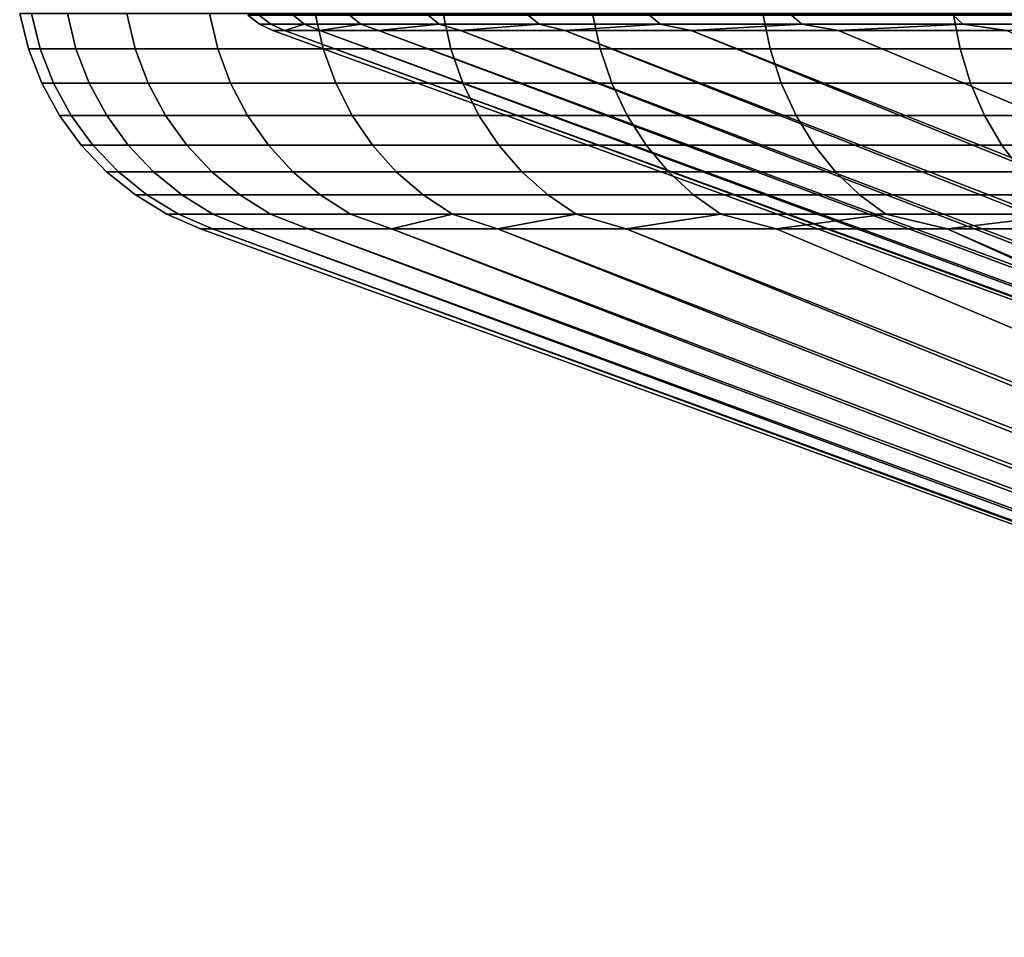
# Model space of a CAD drawing. Header units: metres. Extents: x -109 to 109, y -100 to 76.
# Tile 160 of 256: x -108.33 to -101.33, y 38.97 to 45.49. Entities that reach past the tile are written whole.
import ezdxf

# ---------------------------------------------------------------- set-up
doc = ezdxf.new("R2010")
doc.units = ezdxf.units.M
doc.layers.add('solid_21062310', color=7, linetype='CONTINUOUS')

msp = doc.modelspace()

# ---------------------------------------------------------------- linework, layer by layer
at = {"layer": 'solid_21062310'}
for points in [[(-108.181244, 45.284542, -2.318768), (-108.265984, 45.284542), (-108.32769, 45.537159), (-108.242783, 45.537159, -2.323269)], [(-108.265984, 45.284542), (-108.181244, 45.284542, 2.318768), (-108.242783, 45.537159, 2.323269), (-108.32769, 45.537159)], [(-107.927467, 45.284542, -4.625164), (-108.181244, 45.284542, -2.318768), (-108.242783, 45.537159, -2.323269), (-107.988518, 45.537159, -4.634143)], [(-108.181244, 45.284542, 2.318768), (-107.927467, 45.284542, 4.625164), (-107.988518, 45.537159, 4.634144), (-108.242783, 45.537159, 2.323269)], [(-107.506012, 45.284542, -6.906883), (-107.927467, 45.284542, -4.625164), (-107.988518, 45.537159, -4.634143), (-107.566246, 45.537159, -6.920294)], [(-107.927467, 45.284542, 4.625164), (-107.506012, 45.284542, 6.906883), (-107.566246, 45.537159, 6.920295), (-107.988518, 45.537159, 4.634144)], [(-106.919128, 45.284542, -9.151752), (-107.506012, 45.284542, -6.906883), (-107.566246, 45.537159, -6.920294), (-106.978218, 45.537159, -9.169523)], [(-107.506012, 45.284542, 6.906883), (-106.919128, 45.284542, 9.151752), (-106.978218, 45.537159, 9.169524), (-107.566246, 45.537159, 6.920295)], [(-106.169937, 45.284542, -11.347791), (-106.919128, 45.284542, -9.151752), (-106.978218, 45.537159, -9.169523), (-106.227577, 45.537159, -11.36983)], [(-106.919128, 45.284542, 9.151752), (-106.169937, 45.284542, 11.347791), (-106.227577, 45.537159, 11.369831), (-106.978218, 45.537159, 9.169524)], [(-106.705482, 45.524857), (-106.624901, 45.524857, 2.204859), (-106.542679, 45.46043, 2.198841), (-106.623039, 45.46043)], [(-106.623039, 45.46043), (-106.542679, 45.46043, -2.198841), (-106.624901, 45.524857, -2.204859), (-106.705482, 45.524857)], [(-106.383591, 45.524857, -4.397954), (-106.624901, 45.524857, -2.204859), (-106.542679, 45.46043, -2.198841), (-106.302025, 45.46043, -4.38595)], [(-106.624901, 45.524857, 2.204859), (-106.383591, 45.524857, 4.397954), (-106.302025, 45.46043, 4.38595), (-106.542679, 45.46043, 2.198841)], [(-106.302025, 45.46043, -4.38595), (-105.902367, 45.46043, -6.549657), (-105.982841, 45.524857, -6.567583), (-106.383591, 45.524857, -4.397954)], [(-106.383591, 45.524857, 4.397954), (-105.982841, 45.524857, 6.567583), (-105.902367, 45.46043, 6.549657), (-106.302025, 45.46043, 4.38595)], [(-105.262451, 45.284542, -13.483284), (-106.169937, 45.284542, -11.347791), (-106.227577, 45.537159, -11.36983), (-105.318329, 45.537159, -13.509475)], [(-106.169937, 45.284542, 11.347791), (-105.262451, 45.284542, 13.483284), (-105.318329, 45.537159, 13.509476), (-106.227577, 45.537159, 11.369831)], [(-105.902367, 45.46043, -6.549657), (-105.34584, 45.46043, -8.67842), (-105.424789, 45.524857, -8.702172), (-105.982841, 45.524857, -6.567583)], [(-105.982841, 45.524857, 6.567583), (-105.424789, 45.524857, 8.702172), (-105.34584, 45.46043, 8.67842), (-105.902367, 45.46043, 6.549657)], [(-105.34584, 45.46043, -8.67842), (-104.635399, 45.46043, -10.76088), (-104.71241, 45.524857, -10.790331), (-105.424789, 45.524857, -8.702172)], [(-105.424789, 45.524857, 8.702172), (-104.71241, 45.524857, 10.790331), (-104.635399, 45.46043, 10.76088), (-105.34584, 45.46043, 8.67842)], [(-104.201508, 45.284542, -15.546839), (-105.262451, 45.284542, -13.483284), (-105.318329, 45.537159, -13.509475), (-104.255325, 45.537159, -15.577039)], [(-105.262451, 45.284542, 13.483284), (-104.201508, 45.284542, 15.546839), (-104.255325, 45.537159, 15.57704), (-105.318329, 45.537159, 13.509476)], [(-104.635399, 45.46043, -10.76088), (-103.774849, 45.46043, -12.785925), (-103.849503, 45.524857, -12.820919), (-104.71241, 45.524857, -10.790331)], [(-104.71241, 45.524857, 10.790331), (-103.849503, 45.524857, 12.820919), (-103.774849, 45.46043, 12.785925), (-104.635399, 45.46043, 10.76088)], [(-102.99276, 45.284542, -17.527445), (-104.201508, 45.284542, -15.546839), (-104.255325, 45.537159, -15.577039), (-103.044228, 45.537159, -17.561491)], [(-104.201508, 45.284542, 15.546839), (-102.99276, 45.284542, 17.527445), (-103.044228, 45.537159, 17.561491), (-104.255325, 45.537159, 15.57704)], [(-102.840675, 45.524857, -14.783102), (-103.849503, 45.524857, -12.820919), (-103.774849, 45.46043, -12.785925), (-102.768776, 45.46043, -14.742752)], [(-103.849503, 45.524857, 12.820919), (-102.840675, 45.524857, 14.783102), (-102.768776, 45.46043, 14.742752), (-103.774849, 45.46043, 12.785925)], [(-101.642662, 45.284542, -19.414534), (-102.99276, 45.284542, -17.527445), (-103.044228, 45.537159, -17.561491), (-101.691513, 45.537159, -19.452246)], [(-102.99276, 45.284542, 17.527445), (-101.642662, 45.284542, 19.414534), (-101.691513, 45.537159, 19.452246), (-103.044228, 45.537159, 17.561491)], [(-101.691307, 45.524857, -16.66641), (-102.840675, 45.524857, -14.783102), (-102.768776, 45.46043, -14.742752), (-101.622551, 45.46043, -16.62092)], [(-102.840675, 45.524857, 14.783102), (-101.691307, 45.524857, 16.66641), (-101.622551, 45.46043, 16.62092), (-102.768776, 45.46043, 14.742752)], [(-100.158424, 45.284542, -21.198038), (-101.642662, 45.284542, -19.414534), (-101.691513, 45.537159, -19.452246), (-100.204384, 45.537159, -21.239218)], [(-101.642662, 45.284542, 19.414534), (-100.158424, 45.284542, 21.198038), (-100.204384, 45.537159, 21.239218), (-101.691513, 45.537159, 19.452246)], [(-101.622551, 45.46043, -16.62092), (-100.342278, 45.46043, -18.410408), (-100.407532, 45.524857, -18.460796), (-101.691307, 45.524857, -16.66641)], [(-101.691307, 45.524857, 16.66641), (-100.407532, 45.524857, 18.460796), (-100.342278, 45.46043, 18.410408), (-101.622551, 45.46043, 16.62092)], [(-106.542679, 45.46043, -2.198841), (-106.623039, 45.46043), (-106.529091, 45.414608), (-106.445122, 45.414608, -2.244064)], [(-106.623039, 45.46043), (-106.542679, 45.46043, 2.198841), (-106.445122, 45.414608, 2.244064), (-106.529091, 45.414608)], [(-106.542679, 45.46043, -2.198841), (-106.445122, 45.414608, -2.244064), (-106.302025, 45.46043, -4.38595)], [(-106.302025, 45.46043, 4.38595), (-106.445122, 45.414608, 2.244064), (-106.542679, 45.46043, 2.198841)], [(-106.302025, 45.46043, -4.38595), (-106.445122, 45.414608, -2.244064), (-106.193687, 45.414608, -4.475584)], [(-106.302025, 45.46043, 4.38595), (-106.193687, 45.414608, 4.475582), (-106.445122, 45.414608, 2.244064)], [(-106.302025, 45.46043, -4.38595), (-106.193687, 45.414608, -4.475584), (-105.902367, 45.46043, -6.549657)], [(-105.902367, 45.46043, 6.549657), (-106.193687, 45.414608, 4.475582), (-106.302025, 45.46043, 4.38595)], [(-105.902367, 45.46043, -6.549657), (-106.193687, 45.414608, -4.475584), (-105.776199, 45.414608, -6.68208)], [(-105.902367, 45.46043, 6.549657), (-105.776199, 45.414608, 6.682076), (-106.193687, 45.414608, 4.475582)], [(-105.902367, 45.46043, -6.549657), (-105.776199, 45.414608, -6.68208), (-105.34584, 45.46043, -8.67842)], [(-105.34584, 45.46043, 8.67842), (-105.776199, 45.414608, 6.682076), (-105.902367, 45.46043, 6.549657)], [(-105.34584, 45.46043, -8.67842), (-105.776199, 45.414608, -6.68208), (-105.194984, 45.414608, -8.851211)], [(-105.34584, 45.46043, 8.67842), (-105.194984, 45.414608, 8.851203), (-105.776199, 45.414608, 6.682076)], [(-105.34584, 45.46043, -8.67842), (-105.194984, 45.414608, -8.851211), (-104.635399, 45.46043, -10.76088)], [(-104.635399, 45.46043, 10.76088), (-105.194984, 45.414608, 8.851203), (-105.34584, 45.46043, 8.67842)], [(-104.635399, 45.46043, -10.76088), (-105.194984, 45.414608, -8.851211), (-104.4533, 45.414608, -10.970829)], [(-104.635399, 45.46043, 10.76088), (-104.4533, 45.414608, 10.970835), (-105.194984, 45.414608, 8.851203)], [(-104.635399, 45.46043, -10.76088), (-104.4533, 45.414608, -10.970829), (-103.774849, 45.46043, -12.785925)], [(-103.774849, 45.46043, 12.785925), (-104.4533, 45.414608, 10.970835), (-104.635399, 45.46043, 10.76088)], [(-103.774849, 45.46043, -12.785925), (-104.4533, 45.414608, -10.970829), (-103.55529, 45.414608, -13.029093)], [(-103.774849, 45.46043, 12.785925), (-103.555283, 45.414608, 13.029114), (-104.4533, 45.414608, 10.970835)], [(-103.774849, 45.46043, -12.785925), (-103.55529, 45.414608, -13.029093), (-102.768776, 45.46043, -14.742752)], [(-102.768776, 45.46043, 14.742752), (-103.555283, 45.414608, 13.029114), (-103.774849, 45.46043, 12.785925)], [(-102.768776, 45.46043, -14.742752), (-103.55529, 45.414608, -13.029093), (-102.505966, 45.414608, -15.014516)], [(-102.768776, 45.46043, 14.742752), (-102.505959, 45.414608, 15.014528), (-103.555283, 45.414608, 13.029114)], [(-102.768776, 45.46043, -14.742752), (-102.505966, 45.414608, -15.014516), (-101.622551, 45.46043, -16.62092)], [(-101.622551, 45.46043, 16.62092), (-102.505959, 45.414608, 15.014528), (-102.768776, 45.46043, 14.742752)], [(-101.622551, 45.46043, -16.62092), (-102.505966, 45.414608, -15.014516), (-101.311195, 45.414608, -16.915985)], [(-101.622551, 45.46043, 16.62092), (-101.311203, 45.414608, 16.915976), (-102.505959, 45.414608, 15.014528)], [(-101.622551, 45.46043, -16.62092), (-101.311195, 45.414608, -16.915985), (-100.342278, 45.46043, -18.410408)], [(-100.342278, 45.46043, 18.410408), (-101.311203, 45.414608, 16.915976), (-101.622551, 45.46043, 16.62092)], [(-106.445122, 45.414608, -2.244064), (-106.529091, 45.414608), (-92.692215, 40.378399), (-92.676804, 40.378399, -0.706291)], [(-92.676804, 40.378399, 0.706291), (-92.692215, 40.378399), (-106.529091, 45.414608), (-106.445122, 45.414608, 2.244064)], [(-106.193687, 45.414608, -4.475584), (-106.445122, 45.414608, -2.244064), (-92.6306, 40.378399, -1.411239), (-92.553696, 40.378399, -2.1135)], [(-106.445122, 45.414608, -2.244064), (-92.676804, 40.378399, -0.706291), (-92.6306, 40.378399, -1.411239)], [(-106.445122, 45.414608, 2.244064), (-92.6306, 40.378399, 1.411238), (-92.676804, 40.378399, 0.706291)], [(-106.445122, 45.414608, 2.244064), (-106.193687, 45.414608, 4.475582), (-92.553696, 40.378399, 2.113499), (-92.6306, 40.378399, 1.411238)], [(-105.776199, 45.414608, -6.68208), (-106.193687, 45.414608, -4.475584), (-92.446228, 40.378399, -2.811738), (-92.308403, 40.378399, -3.504624)], [(-106.193687, 45.414608, -4.475584), (-92.553696, 40.378399, -2.1135), (-92.446228, 40.378399, -2.811738)], [(-106.193687, 45.414608, 4.475582), (-92.446228, 40.378399, 2.811738), (-92.553696, 40.378399, 2.113499)], [(-106.193687, 45.414608, 4.475582), (-105.776199, 45.414608, 6.682076), (-92.308403, 40.378399, 3.504624), (-92.446228, 40.378399, 2.811738)], [(-105.776199, 45.414608, -6.68208), (-92.140488, 40.378399, -4.19084), (-91.942795, 40.378399, -4.869078), (-105.194984, 45.414608, -8.851211)], [(-105.776199, 45.414608, -6.68208), (-92.308403, 40.378399, -3.504624), (-92.140488, 40.378399, -4.19084)], [(-105.194984, 45.414608, 8.851203), (-92.140488, 40.378399, 4.190839), (-92.308403, 40.378399, 3.504624), (-105.776199, 45.414608, 6.682076)], [(-104.4533, 45.414608, -10.970829), (-105.194984, 45.414608, -8.851211), (-91.942795, 40.378399, -4.869078), (-91.715714, 40.378399, -5.538048)], [(-105.194984, 45.414608, 8.851203), (-91.942795, 40.378399, 4.869077), (-92.140488, 40.378399, 4.190839)], [(-105.194984, 45.414608, 8.851203), (-104.4533, 45.414608, 10.970835), (-91.715714, 40.378399, 5.538047), (-91.942795, 40.378399, 4.869077)], [(-103.55529, 45.414608, -13.029093), (-104.4533, 45.414608, -10.970829), (-91.459663, 40.378399, -6.196476), (-91.17514, 40.378399, -6.843107)], [(-104.4533, 45.414608, -10.970829), (-91.715714, 40.378399, -5.538048), (-91.459663, 40.378399, -6.196476)], [(-104.4533, 45.414608, 10.970835), (-91.459671, 40.378399, 6.196475), (-91.715714, 40.378399, 5.538047)], [(-104.4533, 45.414608, 10.970835), (-103.555283, 45.414608, 13.029114), (-91.17514, 40.378399, 6.843107), (-91.459671, 40.378399, 6.196475)], [(-102.505966, 45.414608, -15.014516), (-103.55529, 45.414608, -13.029093), (-90.862686, 40.378399, -7.476713), (-90.522888, 40.378399, -8.096087)], [(-103.55529, 45.414608, -13.029093), (-91.17514, 40.378399, -6.843107), (-90.862686, 40.378399, -7.476713)], [(-103.555283, 45.414608, 13.029114), (-90.862686, 40.378399, 7.476713), (-91.17514, 40.378399, 6.843107)], [(-103.555283, 45.414608, 13.029114), (-102.505959, 45.414608, 15.014528), (-90.522888, 40.378399, 8.096087), (-90.862686, 40.378399, 7.476713)], [(-101.311195, 45.414608, -16.915985), (-102.505966, 45.414608, -15.014516), (-90.522888, 40.378399, -8.096087), (-90.156395, 40.378399, -8.700049)], [(-102.505959, 45.414608, 15.014528), (-101.311203, 45.414608, 16.915976), (-90.156395, 40.378399, 8.700049), (-90.522888, 40.378399, 8.096087)], [(-108.181244, 45.284542, 2.318768), (-108.265984, 45.284542), (-108.171249, 45.040405), (-108.086754, 45.040405, 2.311852)], [(-108.086754, 45.040405, -2.311852), (-108.171249, 45.040405), (-108.265984, 45.284542), (-108.181244, 45.284542, -2.318768)], [(-108.181244, 45.284542, -2.318768), (-107.927467, 45.284542, -4.625164), (-107.83374, 45.040405, -4.611371), (-108.086754, 45.040405, -2.311852)], [(-107.927467, 45.284542, 4.625164), (-108.181244, 45.284542, 2.318768), (-108.086754, 45.040405, 2.311852), (-107.83374, 45.040405, 4.611371)], [(-107.413536, 45.040405, -6.886284), (-107.83374, 45.040405, -4.611371), (-107.927467, 45.284542, -4.625164), (-107.506012, 45.284542, -6.906883)], [(-107.506012, 45.284542, 6.906883), (-107.927467, 45.284542, 4.625164), (-107.83374, 45.040405, 4.611371), (-107.413536, 45.040405, 6.886284)], [(-106.828407, 45.040405, -9.124457), (-107.413536, 45.040405, -6.886284), (-107.506012, 45.284542, -6.906883), (-106.919128, 45.284542, -9.151752)], [(-106.919128, 45.284542, 9.151752), (-107.506012, 45.284542, 6.906883), (-107.413536, 45.040405, 6.886284), (-106.828407, 45.040405, 9.124457)], [(-106.081451, 45.040405, -11.313948), (-106.828407, 45.040405, -9.124457), (-106.919128, 45.284542, -9.151752), (-106.169937, 45.284542, -11.347791)], [(-106.169937, 45.284542, 11.347791), (-106.919128, 45.284542, 9.151752), (-106.828407, 45.040405, 9.124457), (-106.081451, 45.040405, 11.313948)], [(-105.176674, 45.040405, -13.443072), (-106.081451, 45.040405, -11.313948), (-106.169937, 45.284542, -11.347791), (-105.262451, 45.284542, -13.483284)], [(-105.262451, 45.284542, 13.483284), (-106.169937, 45.284542, 11.347791), (-106.081451, 45.040405, 11.313948), (-105.176674, 45.040405, 13.443072)], [(-104.118889, 45.040405, -15.500473), (-105.176674, 45.040405, -13.443072), (-105.262451, 45.284542, -13.483284), (-104.201508, 45.284542, -15.546839)], [(-104.201508, 45.284542, 15.546839), (-105.262451, 45.284542, 13.483284), (-105.176674, 45.040405, 13.443072), (-104.118889, 45.040405, 15.500473)], [(-102.91375, 45.040405, -17.475172), (-104.118889, 45.040405, -15.500473), (-104.201508, 45.284542, -15.546839), (-102.99276, 45.284542, -17.527445)], [(-102.99276, 45.284542, 17.527445), (-104.201508, 45.284542, 15.546839), (-104.118889, 45.040405, 15.500473), (-102.91375, 45.040405, 17.475172)], [(-101.56768, 45.040405, -19.356632), (-102.91375, 45.040405, -17.475172), (-102.99276, 45.284542, -17.527445), (-101.642662, 45.284542, -19.414534)], [(-101.642662, 45.284542, 19.414534), (-102.99276, 45.284542, 17.527445), (-102.91375, 45.040405, 17.475172), (-101.56768, 45.040405, 19.356632)], [(-100.08786, 45.040405, -21.134819), (-101.56768, 45.040405, -19.356632), (-101.642662, 45.284542, -19.414534), (-100.158424, 45.284542, -21.198038)], [(-100.158424, 45.284542, 21.198038), (-101.642662, 45.284542, 19.414534), (-101.56768, 45.040405, 19.356632), (-100.08786, 45.040405, 21.134819)], [(-108.086754, 45.040405, 2.311852), (-108.171249, 45.040405), (-108.045425, 44.810738), (-107.961266, 44.810738, 2.302668)], [(-107.961266, 44.810738, -2.302668), (-108.045425, 44.810738), (-108.171249, 45.040405), (-108.086754, 45.040405, -2.311852)], [(-107.709251, 44.810738, -4.59305), (-107.961266, 44.810738, -2.302668), (-108.086754, 45.040405, -2.311852), (-107.83374, 45.040405, -4.611371)], [(-107.83374, 45.040405, 4.611371), (-108.086754, 45.040405, 2.311852), (-107.961266, 44.810738, 2.302668), (-107.709251, 44.810738, 4.59305)], [(-107.290726, 44.810738, -6.858927), (-107.709251, 44.810738, -4.59305), (-107.83374, 45.040405, -4.611371), (-107.413536, 45.040405, -6.886284)], [(-107.413536, 45.040405, 6.886284), (-107.83374, 45.040405, 4.611371), (-107.709251, 44.810738, 4.59305), (-107.290726, 44.810738, 6.858927)], [(-106.707916, 44.810738, -9.088208), (-107.290726, 44.810738, -6.858927), (-107.413536, 45.040405, -6.886284), (-106.828407, 45.040405, -9.124457)], [(-106.828407, 45.040405, 9.124457), (-107.413536, 45.040405, 6.886284), (-107.290726, 44.810738, 6.858927), (-106.707916, 44.810738, 9.088208)], [(-105.963936, 44.810738, -11.268999), (-106.707916, 44.810738, -9.088208), (-106.828407, 45.040405, -9.124457), (-106.081451, 45.040405, -11.313948)], [(-106.081451, 45.040405, 11.313948), (-106.828407, 45.040405, 9.124457), (-106.707916, 44.810738, 9.088208), (-105.963936, 44.810738, 11.268999)], [(-105.062744, 44.810738, -13.389666), (-105.963936, 44.810738, -11.268999), (-106.081451, 45.040405, -11.313948), (-105.176674, 45.040405, -13.443072)], [(-105.176674, 45.040405, 13.443072), (-106.081451, 45.040405, 11.313948), (-105.963936, 44.810738, 11.268999), (-105.062744, 44.810738, 13.389666)], [(-104.009171, 44.810738, -15.438893), (-105.062744, 44.810738, -13.389666), (-105.176674, 45.040405, -13.443072), (-104.118889, 45.040405, -15.500473)], [(-104.118889, 45.040405, 15.500473), (-105.176674, 45.040405, 13.443072), (-105.062744, 44.810738, 13.389666), (-104.009171, 44.810738, 15.438893)], [(-102.808815, 44.810738, -17.405746), (-104.009171, 44.810738, -15.438893), (-104.118889, 45.040405, -15.500473), (-102.91375, 45.040405, -17.475172)], [(-102.91375, 45.040405, 17.475172), (-104.118889, 45.040405, 15.500473), (-104.009171, 44.810738, 15.438893), (-102.808815, 44.810738, 17.405746)], [(-101.468094, 44.810738, -19.279734), (-102.808815, 44.810738, -17.405746), (-102.91375, 45.040405, -17.475172), (-101.56768, 45.040405, -19.356632)], [(-101.56768, 45.040405, 19.356632), (-102.91375, 45.040405, 17.475172), (-102.808815, 44.810738, 17.405746), (-101.468094, 44.810738, 19.279734)], [(-99.994156, 44.810738, -21.050854), (-101.468094, 44.810738, -19.279734), (-101.56768, 45.040405, -19.356632), (-100.08786, 45.040405, -21.134819)], [(-100.08786, 45.040405, 21.134819), (-101.56768, 45.040405, 19.356632), (-101.468094, 44.810738, 19.279734), (-99.994156, 44.810738, 21.050854)], [(-107.961266, 44.810738, 2.302668), (-108.045425, 44.810738), (-107.890671, 44.59948), (-107.806931, 44.59948, 2.291372)], [(-107.806931, 44.59948, -2.291372), (-107.890671, 44.59948), (-108.045425, 44.810738), (-107.961266, 44.810738, -2.302668)], [(-107.556152, 44.59948, -4.570518), (-107.806931, 44.59948, -2.291372), (-107.961266, 44.810738, -2.302668), (-107.709251, 44.810738, -4.59305)], [(-107.709251, 44.810738, 4.59305), (-107.961266, 44.810738, 2.302668), (-107.806931, 44.59948, 2.291372), (-107.556152, 44.59948, 4.570518)], [(-107.139679, 44.59948, -6.825279), (-107.556152, 44.59948, -4.570518), (-107.709251, 44.810738, -4.59305), (-107.290726, 44.810738, -6.858927)], [(-107.290726, 44.810738, 6.858927), (-107.709251, 44.810738, 4.59305), (-107.556152, 44.59948, 4.570518), (-107.139679, 44.59948, 6.825279)], [(-106.707916, 44.810738, 9.088208), (-107.290726, 44.810738, 6.858927), (-107.139679, 44.59948, 6.825279), (-106.559723, 44.59948, 9.043624)], [(-107.290726, 44.810738, -6.858927), (-106.707916, 44.810738, -9.088208), (-106.559723, 44.59948, -9.043624), (-107.139679, 44.59948, -6.825279)], [(-105.963936, 44.810738, 11.268999), (-106.707916, 44.810738, 9.088208), (-106.559723, 44.59948, 9.043624), (-105.819389, 44.59948, 11.213717)], [(-106.707916, 44.810738, -9.088208), (-105.963936, 44.810738, -11.268999), (-105.819389, 44.59948, -11.213717), (-106.559723, 44.59948, -9.043624)], [(-105.062744, 44.810738, 13.389666), (-105.963936, 44.810738, 11.268999), (-105.819389, 44.59948, 11.213717), (-104.92263, 44.59948, 13.32398)], [(-105.963936, 44.810738, -11.268999), (-105.062744, 44.810738, -13.389666), (-104.92263, 44.59948, -13.32398), (-105.819389, 44.59948, -11.213717)], [(-104.009171, 44.810738, 15.438893), (-105.062744, 44.810738, 13.389666), (-104.92263, 44.59948, 13.32398), (-103.874214, 44.59948, 15.363154)], [(-105.062744, 44.810738, -13.389666), (-104.009171, 44.810738, -15.438893), (-103.874214, 44.59948, -15.363154), (-104.92263, 44.59948, -13.32398)], [(-102.808815, 44.810738, 17.405746), (-104.009171, 44.810738, 15.438893), (-103.874214, 44.59948, 15.363154), (-102.679749, 44.59948, 17.32036)], [(-104.009171, 44.810738, -15.438893), (-102.808815, 44.810738, -17.405746), (-102.679749, 44.59948, -17.32036), (-103.874214, 44.59948, -15.363154)], [(-101.468094, 44.810738, 19.279734), (-102.808815, 44.810738, 17.405746), (-102.679749, 44.59948, 17.32036), (-101.345604, 44.59948, 19.185154)], [(-102.808815, 44.810738, -17.405746), (-101.468094, 44.810738, -19.279734), (-101.345604, 44.59948, -19.185154), (-102.679749, 44.59948, -17.32036)], [(-99.994156, 44.810738, 21.050854), (-101.468094, 44.810738, 19.279734), (-101.345604, 44.59948, 19.185154), (-99.878899, 44.59948, 20.947586)], [(-101.468094, 44.810738, -19.279734), (-99.994156, 44.810738, -21.050854), (-99.878899, 44.59948, -20.947586), (-101.345604, 44.59948, -19.185154)], [(-107.806931, 44.59948, 2.291372), (-107.890671, 44.59948), (-107.709641, 44.410252), (-107.626389, 44.410252, 2.278158)], [(-107.626389, 44.410252, -2.278158), (-107.709641, 44.410252), (-107.890671, 44.59948), (-107.806931, 44.59948, -2.291372)], [(-107.556152, 44.59948, 4.570518), (-107.806931, 44.59948, 2.291372), (-107.626389, 44.410252, 2.278158), (-107.377052, 44.410252, 4.544161)], [(-107.806931, 44.59948, -2.291372), (-107.556152, 44.59948, -4.570518), (-107.377052, 44.410252, -4.544161), (-107.626389, 44.410252, -2.278158)], [(-107.139679, 44.59948, 6.825279), (-107.556152, 44.59948, 4.570518), (-107.377052, 44.410252, 4.544161), (-106.962982, 44.410252, 6.785918)], [(-107.556152, 44.59948, -4.570518), (-107.139679, 44.59948, -6.825279), (-106.962982, 44.410252, -6.785918), (-107.377052, 44.410252, -4.544161)], [(-106.559723, 44.59948, 9.043624), (-107.139679, 44.59948, 6.825279), (-106.962982, 44.410252, 6.785918), (-106.386375, 44.410252, 8.99147)], [(-107.139679, 44.59948, -6.825279), (-106.559723, 44.59948, -9.043624), (-106.386375, 44.410252, -8.99147), (-106.962982, 44.410252, -6.785918)], [(-105.819389, 44.59948, 11.213717), (-106.559723, 44.59948, 9.043624), (-106.386375, 44.410252, 8.99147), (-105.650307, 44.410252, 11.149049)], [(-106.559723, 44.59948, -9.043624), (-105.819389, 44.59948, -11.213717), (-105.650307, 44.410252, -11.149049), (-106.386375, 44.410252, -8.99147)], [(-104.92263, 44.59948, 13.32398), (-105.819389, 44.59948, 11.213717), (-105.650307, 44.410252, 11.149049), (-104.75872, 44.410252, 13.247143)], [(-105.819389, 44.59948, -11.213717), (-104.92263, 44.59948, -13.32398), (-104.75872, 44.410252, -13.247143), (-105.650307, 44.410252, -11.149049)], [(-103.874214, 44.59948, 15.363154), (-104.92263, 44.59948, 13.32398), (-104.75872, 44.410252, 13.247143), (-103.716354, 44.410252, 15.274557)], [(-104.92263, 44.59948, -13.32398), (-103.874214, 44.59948, -15.363154), (-103.716354, 44.410252, -15.274557), (-104.75872, 44.410252, -13.247143)], [(-102.679749, 44.59948, 17.32036), (-103.874214, 44.59948, 15.363154), (-103.716354, 44.410252, 15.274557), (-102.528778, 44.410252, 17.220474)], [(-103.874214, 44.59948, -15.363154), (-102.679749, 44.59948, -17.32036), (-102.528778, 44.410252, -17.220474), (-103.716354, 44.410252, -15.274557)], [(-101.345604, 44.59948, 19.185154), (-102.679749, 44.59948, 17.32036), (-102.528778, 44.410252, 17.220474), (-101.202324, 44.410252, 19.074514)], [(-102.679749, 44.59948, -17.32036), (-101.345604, 44.59948, -19.185154), (-101.202324, 44.410252, -19.074514), (-102.528778, 44.410252, -17.220474)], [(-99.878899, 44.59948, 20.947586), (-101.345604, 44.59948, 19.185154), (-101.202324, 44.410252, 19.074514), (-99.744072, 44.410252, 20.826782)], [(-101.345604, 44.59948, -19.185154), (-99.878899, 44.59948, -20.947586), (-99.744072, 44.410252, -20.826782), (-101.202324, 44.410252, -19.074514)], [(-107.626389, 44.410252, 2.278158), (-107.709641, 44.410252), (-107.505447, 44.2463), (-107.422729, 44.2463, 2.263252)], [(-107.422729, 44.2463, -2.263252), (-107.505447, 44.2463), (-107.709641, 44.410252), (-107.626389, 44.410252, -2.278158)], [(-107.377052, 44.410252, 4.544161), (-107.626389, 44.410252, 2.278158), (-107.422729, 44.2463, 2.263252), (-107.175034, 44.2463, 4.514429)], [(-107.626389, 44.410252, -2.278158), (-107.377052, 44.410252, -4.544161), (-107.175034, 44.2463, -4.514429), (-107.422729, 44.2463, -2.263252)], [(-106.962982, 44.410252, 6.785918), (-107.377052, 44.410252, 4.544161), (-107.175034, 44.2463, 4.514429), (-106.763664, 44.2463, 6.741519)], [(-107.377052, 44.410252, -4.544161), (-106.962982, 44.410252, -6.785918), (-106.763664, 44.2463, -6.741519), (-107.175034, 44.2463, -4.514429)], [(-106.386375, 44.410252, 8.99147), (-106.962982, 44.410252, 6.785918), (-106.763664, 44.2463, 6.741519), (-106.190834, 44.2463, 8.932641)], [(-106.962982, 44.410252, -6.785918), (-106.386375, 44.410252, -8.99147), (-106.190834, 44.2463, -8.932641), (-106.763664, 44.2463, -6.741519)], [(-105.650307, 44.410252, 11.149049), (-106.386375, 44.410252, 8.99147), (-106.190834, 44.2463, 8.932641), (-105.459587, 44.2463, 11.076102)], [(-106.386375, 44.410252, -8.99147), (-105.650307, 44.410252, -11.149049), (-105.459587, 44.2463, -11.076102), (-106.190834, 44.2463, -8.932641)], [(-104.75872, 44.410252, 13.247143), (-105.650307, 44.410252, 11.149049), (-105.459587, 44.2463, 11.076102), (-104.573822, 44.2463, 13.160469)], [(-105.650307, 44.410252, -11.149049), (-104.75872, 44.410252, -13.247143), (-104.573822, 44.2463, -13.160469), (-105.459587, 44.2463, -11.076102)], [(-103.716354, 44.410252, 15.274557), (-104.75872, 44.410252, 13.247143), (-104.573822, 44.2463, 13.160469), (-103.538277, 44.2463, 15.174618)], [(-104.75872, 44.410252, -13.247143), (-103.716354, 44.410252, -15.274557), (-103.538277, 44.2463, -15.174618), (-104.573822, 44.2463, -13.160469)], [(-102.528778, 44.410252, 17.220474), (-103.716354, 44.410252, 15.274557), (-103.538277, 44.2463, 15.174618), (-102.358475, 44.2463, 17.107803)], [(-103.716354, 44.410252, -15.274557), (-102.528778, 44.410252, -17.220474), (-102.358475, 44.2463, -17.107803), (-103.538277, 44.2463, -15.174618)], [(-101.202324, 44.410252, 19.074514), (-102.528778, 44.410252, 17.220474), (-102.358475, 44.2463, 17.107803), (-101.040703, 44.2463, 18.949713)], [(-102.528778, 44.410252, -17.220474), (-101.202324, 44.410252, -19.074514), (-101.040703, 44.2463, -18.949713), (-102.358475, 44.2463, -17.107803)], [(-107.422729, 44.2463, 2.263252), (-107.505447, 44.2463), (-107.281578, 44.110432), (-107.199455, 44.110432, 2.246911)], [(-107.199455, 44.110432, -2.246911), (-107.281578, 44.110432), (-107.505447, 44.2463), (-107.422729, 44.2463, -2.263252)], [(-107.175034, 44.2463, 4.514429), (-107.422729, 44.2463, 2.263252), (-107.199455, 44.110432, 2.246911), (-106.953545, 44.110432, 4.481833)], [(-107.422729, 44.2463, -2.263252), (-107.175034, 44.2463, -4.514429), (-106.953545, 44.110432, -4.481833), (-107.199455, 44.110432, -2.246911)], [(-106.763664, 44.2463, 6.741519), (-107.175034, 44.2463, 4.514429), (-106.953545, 44.110432, 4.481833), (-106.545151, 44.110432, 6.692843)], [(-107.175034, 44.2463, -4.514429), (-106.763664, 44.2463, -6.741519), (-106.545151, 44.110432, -6.692843), (-106.953545, 44.110432, -4.481833)], [(-106.190834, 44.2463, 8.932641), (-106.763664, 44.2463, 6.741519), (-106.545151, 44.110432, 6.692843), (-105.976456, 44.110432, 8.868144)], [(-106.763664, 44.2463, -6.741519), (-106.190834, 44.2463, -8.932641), (-105.976456, 44.110432, -8.868144), (-106.545151, 44.110432, -6.692843)], [(-105.459587, 44.2463, 11.076102), (-106.190834, 44.2463, 8.932641), (-105.976456, 44.110432, 8.868144), (-105.250488, 44.110432, 10.996129)], [(-106.190834, 44.2463, -8.932641), (-105.459587, 44.2463, -11.076102), (-105.250488, 44.110432, -10.996129), (-105.976456, 44.110432, -8.868144)], [(-104.573822, 44.2463, 13.160469), (-105.459587, 44.2463, 11.076102), (-105.250488, 44.110432, 10.996129), (-104.371124, 44.110432, 13.065446)], [(-105.459587, 44.2463, -11.076102), (-104.573822, 44.2463, -13.160469), (-104.371124, 44.110432, -13.065446), (-105.250488, 44.110432, -10.996129)], [(-103.538277, 44.2463, 15.174618), (-104.573822, 44.2463, 13.160469), (-104.371124, 44.110432, 13.065446), (-103.343056, 44.110432, 15.065052)], [(-104.573822, 44.2463, -13.160469), (-103.538277, 44.2463, -15.174618), (-103.343056, 44.110432, -15.065052), (-104.371124, 44.110432, -13.065446)], [(-102.358475, 44.2463, 17.107803), (-103.538277, 44.2463, 15.174618), (-103.343056, 44.110432, 15.065052), (-102.171768, 44.110432, 16.98428)], [(-103.538277, 44.2463, -15.174618), (-102.358475, 44.2463, -17.107803), (-102.171768, 44.110432, -16.98428), (-103.343056, 44.110432, -15.065052)], [(-101.040703, 44.2463, 18.949713), (-102.358475, 44.2463, 17.107803), (-102.171768, 44.110432, 16.98428), (-100.86351, 44.110432, 18.812889)], [(-102.358475, 44.2463, -17.107803), (-101.040703, 44.2463, -18.949713), (-100.86351, 44.110432, -18.812889), (-102.171768, 44.110432, -16.98428)], [(-107.281578, 44.110432), (-107.199455, 44.110432, -2.246911), (-106.956718, 44.00507, -2.282352), (-107.042114, 44.00507)], [(-107.199455, 44.110432, 2.246911), (-107.281578, 44.110432), (-107.042114, 44.00507), (-106.956718, 44.00507, 2.282367)], [(-107.199455, 44.110432, -2.246911), (-106.953545, 44.110432, -4.481833), (-106.701004, 44.00507, -4.55197), (-106.956718, 44.00507, -2.282352)], [(-107.199455, 44.110432, 2.246911), (-106.956718, 44.00507, 2.282367), (-106.700996, 44.00507, 4.551993), (-106.953545, 44.110432, 4.481833)], [(-106.953545, 44.110432, -4.481833), (-106.545151, 44.110432, -6.692843), (-106.276382, 44.00507, -6.79617), (-106.701004, 44.00507, -4.55197)], [(-106.953545, 44.110432, 4.481833), (-106.700996, 44.00507, 4.551993), (-106.276382, 44.00507, 6.796192), (-106.545151, 44.110432, 6.692843)], [(-106.545151, 44.110432, -6.692843), (-105.976456, 44.110432, -8.868144), (-105.685234, 44.00507, -9.002381), (-106.276382, 44.00507, -6.79617)], [(-106.545151, 44.110432, 6.692843), (-106.276382, 44.00507, 6.796192), (-105.685234, 44.00507, 9.002398), (-105.976456, 44.110432, 8.868144)], [(-105.976456, 44.110432, -8.868144), (-105.250488, 44.110432, -10.996129), (-105.685234, 44.00507, -9.002381)], [(-105.250488, 44.110432, 10.996129), (-105.976456, 44.110432, 8.868144), (-105.685234, 44.00507, 9.002398)], [(-105.250488, 44.110432, -10.996129), (-104.930878, 44.00507, -11.158234), (-105.685234, 44.00507, -9.002381)], [(-105.250488, 44.110432, 10.996129), (-105.685234, 44.00507, 9.002398), (-104.93087, 44.00507, 11.158249)], [(-105.250488, 44.110432, -10.996129), (-104.371124, 44.110432, -13.065446), (-104.930878, 44.00507, -11.158234)], [(-104.371124, 44.110432, 13.065446), (-105.250488, 44.110432, 10.996129), (-104.93087, 44.00507, 11.158249)], [(-104.371124, 44.110432, -13.065446), (-104.017517, 44.00507, -13.251679), (-104.930878, 44.00507, -11.158234)], [(-104.371124, 44.110432, 13.065446), (-104.93087, 44.00507, 11.158249), (-104.017517, 44.00507, 13.251695)], [(-104.371124, 44.110432, -13.065446), (-103.343056, 44.110432, -15.065052), (-104.017517, 44.00507, -13.251679)], [(-103.343056, 44.110432, 15.065052), (-104.371124, 44.110432, 13.065446), (-104.017517, 44.00507, 13.251695)], [(-103.343056, 44.110432, -15.065052), (-102.950279, 44.00507, -15.271013), (-104.017517, 44.00507, -13.251679)], [(-103.343056, 44.110432, 15.065052), (-104.017517, 44.00507, 13.251695), (-102.950272, 44.00507, 15.271028)], [(-103.343056, 44.110432, -15.065052), (-102.171768, 44.110432, -16.98428), (-102.950279, 44.00507, -15.271013)], [(-102.171768, 44.110432, 16.98428), (-103.343056, 44.110432, 15.065052), (-102.950272, 44.00507, 15.271028)], [(-102.171768, 44.110432, -16.98428), (-101.735115, 44.00507, -17.204943), (-102.950279, 44.00507, -15.271013)], [(-102.171768, 44.110432, 16.98428), (-102.950272, 44.00507, 15.271028), (-101.7351, 44.00507, 17.204958)], [(-102.171768, 44.110432, -16.98428), (-100.86351, 44.110432, -18.812889), (-101.735115, 44.00507, -17.204943)], [(-100.86351, 44.110432, 18.812889), (-102.171768, 44.110432, 16.98428), (-101.7351, 44.00507, 17.204958)], [(-100.86351, 44.110432, -18.812889), (-100.378822, 44.00507, -19.04266), (-101.735115, 44.00507, -17.204943)], [(-100.86351, 44.110432, 18.812889), (-101.7351, 44.00507, 17.204958), (-100.378807, 44.00507, 19.042673)], [(-107.042114, 44.00507), (-106.956718, 44.00507, -2.282352), (-93.189346, 38.968861, -0.728657), (-93.205246, 38.968861)], [(-106.956718, 44.00507, 2.282367), (-107.042114, 44.00507), (-93.205246, 38.968861), (-93.189346, 38.968861, 0.728664)], [(-106.956718, 44.00507, -2.282352), (-93.141685, 38.968861, -1.455932), (-93.189346, 38.968861, -0.728657)], [(-106.956718, 44.00507, -2.282352), (-106.701004, 44.00507, -4.55197), (-93.06234, 38.968861, -2.18044), (-93.141685, 38.968861, -1.455932)], [(-106.700996, 44.00507, 4.551993), (-106.956718, 44.00507, 2.282367), (-93.141678, 38.968861, 1.455943), (-93.062332, 38.968861, 2.180454)], [(-106.956718, 44.00507, 2.282367), (-93.189346, 38.968861, 0.728664), (-93.141678, 38.968861, 1.455943)], [(-106.701004, 44.00507, -4.55197), (-92.951462, 38.968861, -2.900802), (-93.06234, 38.968861, -2.18044)], [(-106.701004, 44.00507, -4.55197), (-106.276382, 44.00507, -6.79617), (-92.809273, 38.968861, -3.615648), (-92.951462, 38.968861, -2.900802)], [(-106.276382, 44.00507, 6.796192), (-106.700996, 44.00507, 4.551993), (-92.951462, 38.968861, 2.900818), (-92.809273, 38.968861, 3.615664)], [(-106.700996, 44.00507, 4.551993), (-93.062332, 38.968861, 2.180454), (-92.951462, 38.968861, 2.900818)], [(-105.685234, 44.00507, -9.002381), (-92.63604, 38.968861, -4.323617), (-92.809273, 38.968861, -3.615648), (-106.276382, 44.00507, -6.79617)], [(-106.276382, 44.00507, 6.796192), (-92.636032, 38.968861, 4.323631), (-92.432076, 38.968861, 5.02337), (-105.685234, 44.00507, 9.002398)], [(-106.276382, 44.00507, 6.796192), (-92.809273, 38.968861, 3.615664), (-92.636032, 38.968861, 4.323631)], [(-105.685234, 44.00507, -9.002381), (-92.432083, 38.968861, -5.02336), (-92.63604, 38.968861, -4.323617)], [(-105.685234, 44.00507, -9.002381), (-104.930878, 44.00507, -11.158234), (-92.1978, 38.968861, -5.713538), (-92.432083, 38.968861, -5.02336)], [(-104.93087, 44.00507, 11.158249), (-105.685234, 44.00507, 9.002398), (-92.432076, 38.968861, 5.02337), (-92.197792, 38.968861, 5.713546)], [(-104.930878, 44.00507, -11.158234), (-91.933632, 38.968861, -6.392835), (-92.1978, 38.968861, -5.713538)], [(-104.930878, 44.00507, -11.158234), (-104.017517, 44.00507, -13.251679), (-91.640091, 38.968861, -7.059961), (-91.933632, 38.968861, -6.392835)], [(-104.017517, 44.00507, 13.251695), (-104.93087, 44.00507, 11.158249), (-91.933632, 38.968861, 6.392842), (-91.640083, 38.968861, 7.059968)], [(-104.93087, 44.00507, 11.158249), (-92.197792, 38.968861, 5.713546), (-91.933632, 38.968861, 6.392842)], [(-104.017517, 44.00507, -13.251679), (-91.317726, 38.968861, -7.713646), (-91.640091, 38.968861, -7.059961)], [(-104.017517, 44.00507, -13.251679), (-102.950279, 44.00507, -15.271013), (-90.967155, 38.968861, -8.352647), (-91.317726, 38.968861, -7.713646)], [(-104.017517, 44.00507, 13.251695), (-91.317719, 38.968861, 7.713654), (-90.967155, 38.968861, 8.352654), (-102.950272, 44.00507, 15.271028)], [(-104.017517, 44.00507, 13.251695), (-91.640083, 38.968861, 7.059968), (-91.317719, 38.968861, 7.713654)], [(-102.950279, 44.00507, -15.271013), (-101.735115, 44.00507, -17.204943), (-90.58905, 38.968861, -8.975746), (-90.967155, 38.968861, -8.352647)], [(-101.7351, 44.00507, 17.204958), (-102.950272, 44.00507, 15.271028), (-90.967155, 38.968861, 8.352654), (-90.589043, 38.968861, 8.975754)], [(-101.735115, 44.00507, -17.204943), (-90.184128, 38.968861, -9.581758), (-90.58905, 38.968861, -8.975746)], [(-101.735115, 44.00507, -17.204943), (-100.378822, 44.00507, -19.04266), (-89.753151, 38.968861, -10.169529), (-90.184128, 38.968861, -9.581758)], [(-100.378807, 44.00507, 19.042673), (-101.7351, 44.00507, 17.204958), (-90.18412, 38.968861, 9.581766), (-89.753143, 38.968861, 10.169537)], [(-101.7351, 44.00507, 17.204958), (-90.589043, 38.968861, 8.975754), (-90.18412, 38.968861, 9.581766)]]:
    msp.add_3dface(points, dxfattribs=at)

doc.saveas('drawing.dxf')
